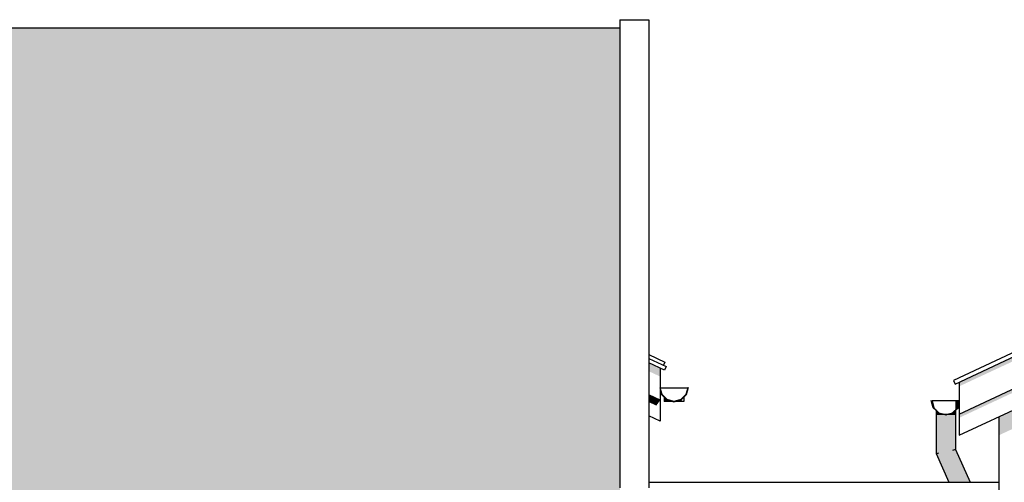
# Model space of a CAD drawing. Header units: millimetres. Extents: x -187988 to -148208, y 72497 to 86342.
# Tile 20 of 22: x -168179 to -163151, y 83980 to 86342. Entities that reach past the tile are written whole.
import ezdxf

# ---------------------------------------------------------------- set-up
doc = ezdxf.new("R2010")
doc.units = ezdxf.units.MM
doc.header["$LTSCALE"] = 0.5
doc.header["$MEASUREMENT"] = 0
doc.linetypes.add('PLINE', pattern=[0])
for name, color, linetype in [('23-- Yttervegger(Nye konstruksjoner)', 7, 'Continuous'), ('251- Frittbærende dekker(Nye konstruksjoner)', 7, 'Continuous'), ('26-- Yttertak(Nye konstruksjoner)', 7, 'Continuous'), ('265- Gesimser_ takrenner og nedløp(Nye konstruksjoner)', 7, 'Continuous')]:
    doc.layers.add(name, color=color, linetype=linetype)
doc.layers.add('262- Taktekking(Nye konstruksjoner)', color=7, linetype='Continuous', lineweight=0)

msp = doc.modelspace()

# ---------------------------------------------------------------- hatches: boundary and pattern name
at = {"layer": '23-- Yttervegger(Nye konstruksjoner)', "linetype": 'Continuous'}
msp.add_hatch(color=256, dxfattribs=at).paths.add_polyline_path([(-163179.7, 84314.3), (-163179.7, 84219.6), (-160033.9, 85686.5), (-160033.7, 85686.7), (-160033.7, 85686.5), (-154987.7, 83333.5), (-154987.7, 83521.5), (-159933.7, 85827.9), (-159933.7, 86002.3), (-159933.9, 86002.2), (-159933.9, 85827.9)])
at = {"layer": '26-- Yttertak(Nye konstruksjoner)', "linetype": 'Continuous'}
for points in [[(-165136.7, 83922.4), (-165013.5, 83922.4), (-165008.8, 83922.4), (-165008.8, 83933.7), (-165113.8, 83933.7), (-165113.8, 86298.7), (-165136.7, 86298.7)], [(-164907.7, 84563), (-164907.7, 84563), (-164907.7, 84523.8), (-164907.7, 84523.9)]]:
    msp.add_hatch(color=256, dxfattribs=at).paths.add_polyline_path(points)
at = {"layer": '262- Taktekking(Nye konstruksjoner)', "linetype": 'Continuous'}
h = msp.add_hatch(dxfattribs=at)
h.set_pattern_fill('Tak_03_0003', color=256, style=0, pattern_type=2)
h.set_pattern_definition([(90, (-181179.66, 83922.35), (-300, 0), []), (337.0902, (-181179.66, 83954.05), (300, 126.7855), [81.4227, -244.268]), (337.0902, (-180879.66, 83954.05), (300, 126.7855), [81.4227, -244.268]), (0, (-181104.66, 83922.35), (4e-06, 126.7855), [150, -150]), (22.9098, (-180954.66, 83922.35), (-300, 126.7855), [81.4227, -244.268]), (22.9098, (-180654.66, 83922.35), (-300, 126.7855), [81.4227, -244.268])])
h.paths.add_polyline_path([(-181179.7, 83922.3), (-166594.7, 83922.4), (-165177.6, 83922.4), (-165013.5, 83922.4), (-165008.8, 83922.4), (-165008.8, 83933.7), (-165113.8, 83933.7), (-165113.8, 86298.7), (-181073.6, 86298.7), (-181073.6, 83933.7), (-181178.6, 83933.7), (-181178.6, 83922.4), (-181179.7, 83922.4)])
h = msp.add_hatch(dxfattribs=at)
h.set_pattern_fill('Tak_03_0003', color=256, style=0, pattern_type=2)
h.set_pattern_definition([(65, (-164945.97, 84480.87), (-271.9, 126.8), []), (200, (-164914.27, 84548.85), (-145.1, 398.68), [106.07, -318.2]), (200, (-165186.17, 84675.63), (-145.1, 398.68), [106.07, -318.2]), (155, (-165013.94, 84512.57), (126.8, 271.9), [150, -150]), (110, (-165149.9, 84575.96), (398.68, 145.1), [106.07, -318.2]), (110, (-165421.8, 84702.75), (398.68, 145.1), [106.07, -318.2])])
h.paths.add_polyline_path([(-164907.7, 84563), (-164907.7, 84563), (-164907.7, 84463)])
at = {"layer": '265- Gesimser_ takrenner og nedløp(Nye konstruksjoner)', "linetype": 'Continuous'}
for points in [[(-163381.8, 84469.7), (-159956.9, 86066.8), (-159956.7, 86067.1), (-159956.7, 86066.8), (-159933.9, 86056.2), (-159933.9, 86099.3), (-163381.8, 84491.5)], [(-163381.8, 84309.2), (-159953.9, 85907.7), (-159953.7, 85908), (-159953.7, 85907.7), (-159933.9, 85898.5), (-159933.9, 85936), (-163381.8, 84328.2)], [(-164965.8, 84590.1), (-164965.8, 84546.9), (-164909.8, 84520.8), (-164907.7, 84523.8), (-164907.7, 84563)], [(-163381.9, 84395.4), (-163381.8, 84395.4), (-163381.8, 84491.5), (-163381.9, 84491.5)], [(-164907.7, 84399.7), (-164965.8, 84426.8), (-164965.8, 84389.2), (-164927.7, 84371.5)], [(-164881, 84410.7), (-164887.7, 84417.4), (-164887.7, 84393), (-164881, 84393)], [(-164794.4, 84410.7), (-164794.4, 84403.5), (-164787.7, 84413), (-164787.7, 84417.4)], [(-164862.7, 84399.7), (-164872.7, 84402.4), (-164881, 84410.7), (-164881, 84393), (-164862.7, 84393)], [(-164862.7, 84399.7), (-164862.7, 84393), (-164837.7, 84393)], [(-164812.7, 84399.7), (-164837.7, 84393), (-164812.7, 84393)], [(-164802.7, 84402.4), (-164812.7, 84399.7), (-164812.7, 84393), (-164801.8, 84393), (-164794.4, 84403.5), (-164794.4, 84410.7)], [(-163401.8, 84395.4), (-163401.8, 84347.6), (-163389, 84360.4), (-163381.8, 84387.3), (-163381.8, 84395.4)], [(-163399.7, 84349.8), (-163399.7, 84349.8), (-163389, 84360.4), (-163381.8, 84387.2), (-163381.8, 84387.3), (-163389, 84360.4)], [(-163381.8, 84387.2), (-163381.9, 84387), (-163381.9, 84383.4), (-163381.8, 84383.4)], [(-163381.9, 84220.1), (-163381.8, 84220.1), (-163381.8, 84328.2), (-163381.8, 84383.4), (-163381.9, 84383.4)], [(-163493, 84343.1), (-163499.7, 84349.8), (-163499.7, 84325.4), (-163493, 84325.4)], [(-163499.6, 84325.4), (-163499.6, 84126.5), (-163495.8, 84127.4), (-163495.8, 84325.4)], [(-163495.8, 84325.4), (-163495.8, 84127.4), (-163484.9, 84129.7), (-163484.9, 84325.4)], [(-163474.7, 84332.1), (-163484.7, 84334.8), (-163493, 84343.1), (-163493, 84325.4), (-163474.7, 84325.4)], [(-163484.9, 84325.4), (-163484.9, 84129.7), (-163468.7, 84133.1), (-163468.7, 84325.4), (-163474.7, 84325.4)], [(-163474.7, 84332.1), (-163474.7, 84325.4), (-163449.7, 84325.4)], [(-163468.7, 84133.1), (-163449.6, 84137.2), (-163449.6, 84325.4), (-163449.7, 84325.4), (-163468.7, 84325.4)], [(-163424.7, 84332.1), (-163449.7, 84325.4), (-163424.7, 84325.4)], [(-163430.4, 84325.4), (-163449.6, 84325.4), (-163449.6, 84137.2), (-163430.4, 84141.2)], [(-163424.7, 84325.4), (-163430.4, 84325.4), (-163430.4, 84141.2), (-163414.2, 84144.7), (-163414.2, 84325.4)], [(-163406.4, 84343.1), (-163414.7, 84334.8), (-163424.7, 84332.1), (-163424.7, 84325.4), (-163406.4, 84325.4)], [(-163414.2, 84144.7), (-163403.4, 84147), (-163403.4, 84325.4), (-163414.2, 84325.4)], [(-163399.7, 84349.8), (-163406.4, 84343.1), (-163406.4, 84325.4), (-163399.7, 84325.4)], [(-163399.7, 84325.4), (-163403.4, 84325.4), (-163403.4, 84147), (-163399.6, 84147.8), (-163399.6, 84337.2), (-163399.7, 84337.2)], [(-163499.6, 84126.5), (-163434.4, 83980), (-163430.3, 83980), (-163495.8, 84127.4)], [(-163484.9, 84129.7), (-163495.8, 84127.4), (-163430.3, 83980), (-163418.4, 83980)], [(-163484.9, 84129.7), (-163418.4, 83980), (-163400.7, 83980), (-163468.7, 84133.1)], [(-163449.6, 84137.2), (-163468.7, 84133.1), (-163400.7, 83980), (-163379.7, 83980)], [(-163430.4, 84141.2), (-163449.6, 84137.2), (-163379.7, 83980), (-163358.8, 83980)], [(-163414.2, 84144.7), (-163430.4, 84141.2), (-163358.8, 83980), (-163341, 83980)], [(-163414.2, 84144.7), (-163341, 83980), (-163329.2, 83980), (-163403.4, 84147)], [(-163403.4, 84147), (-163329.2, 83980), (-163325, 83980), (-163399.6, 84147.8)]]:
    msp.add_hatch(color=256, dxfattribs=at).paths.add_polyline_path(points)

# ---------------------------------------------------------------- linework, layer by layer
at = {"layer": '23-- Yttervegger(Nye konstruksjoner)', "linetype": 'PLINE'}
msp.add_line((-163179.7, 84314.3), (-163179.7, 81200), dxfattribs=at)
at = {"layer": '251- Frittbærende dekker(Nye konstruksjoner)', "linetype": 'PLINE'}
msp.add_line((-164965.8, 83980), (-163179.7, 83980), dxfattribs=at)
at = {"layer": '26-- Yttertak(Nye konstruksjoner)', "linetype": 'PLINE'}
msp.add_line((-165113.8, 86298.7), (-181073.6, 86298.7), dxfattribs=at)
at = {"layer": '265- Gesimser_ takrenner og nedløp(Nye konstruksjoner)', "linetype": 'PLINE'}
for p, q in [((-165113.8, 86341.8), (-165113.8, 83951.9)), ((-165113.8, 86341.8), (-164965.8, 86341.8)), ((-164965.8, 86341.8), (-164965.8, 83951.9)), ((-159933.9, 86121.4), (-163411.2, 84499.9)), ((-159933.9, 86121.4), (-163411.1, 84499.9)), ((-163402.7, 84481.8), (-159933.9, 86099.3)), ((-163381.8, 84328.2), (-159933.9, 85936)), ((-163381.8, 84220.1), (-159933.9, 85827.9)), ((-164965.8, 84632.3), (-164884, 84594.2)), ((-164965.8, 84612.2), (-164878.4, 84571.4)), ((-164886.8, 84553.3), (-164965.8, 84590.1)), ((-164884, 84594.2), (-164891.7, 84577.7)), ((-164878.4, 84571.4), (-164886.8, 84553.3)), ((-164907.7, 84563), (-164907.7, 84399.7)), ((-164773.6, 84428), (-164763.7, 84465)), ((-163411.2, 84499.9), (-163402.7, 84481.8)), ((-163411.1, 84499.9), (-163402.7, 84481.8)), ((-163381.9, 84491.5), (-163381.9, 84395.4)), ((-163381.8, 84491.5), (-163381.8, 84328.2)), ((-164907.7, 84399.7), (-164965.8, 84426.8)), ((-164898.3, 84428), (-164907.7, 84463)), ((-164907.7, 84463), (-164837.7, 84463)), ((-164907.7, 84450), (-164901.8, 84428)), ((-164901.8, 84428), (-164874.7, 84400.9)), ((-164872.7, 84402.4), (-164898.3, 84428)), ((-164887.7, 84417.4), (-164887.7, 84393)), ((-164837.7, 84463), (-164767.7, 84463)), ((-164777.1, 84428), (-164802.7, 84402.4)), ((-164800.7, 84400.9), (-164773.6, 84428)), ((-164787.7, 84417.4), (-164787.7, 84393)), ((-164767.7, 84463), (-164777.1, 84428)), ((-164907.7, 84399.7), (-164907.7, 84291.6)), ((-164881, 84393), (-164887.7, 84393)), ((-164862.7, 84393), (-164881, 84393)), ((-164874.7, 84400.9), (-164837.7, 84391)), ((-164837.7, 84393), (-164872.7, 84402.4)), ((-164837.7, 84393), (-164862.7, 84393)), ((-164802.7, 84402.4), (-164837.7, 84393)), ((-164837.7, 84391), (-164800.7, 84400.9)), ((-164812.7, 84393), (-164837.7, 84393)), ((-164794.4, 84393), (-164812.7, 84393)), ((-164787.7, 84393), (-164794.4, 84393)), ((-163513.7, 84360.4), (-163523.7, 84397.4)), ((-163519.7, 84395.4), (-163510.3, 84360.4)), ((-163449.7, 84395.4), (-163519.7, 84395.4)), ((-163381.8, 84395.4), (-163449.7, 84395.4)), ((-163389, 84360.4), (-163381.8, 84387.3)), ((-163389, 84360.4), (-163381.9, 84387)), ((-163381.8, 84374.4), (-163385.6, 84360.4)), ((-163381.9, 84387), (-163381.8, 84387.2)), ((-163381.9, 84387.2), (-163381.9, 84387)), ((-163381.9, 84387), (-163381.9, 84383.4)), ((-163381.9, 84383.4), (-163381.9, 84220.1)), ((-164907.7, 84291.6), (-164965.8, 84318.7)), ((-163499.7, 84346.3), (-163513.7, 84360.4)), ((-163510.3, 84360.4), (-163484.7, 84334.8)), ((-163499.7, 84349.8), (-163499.7, 84325.4)), ((-163493, 84325.4), (-163499.7, 84325.4)), ((-163499.6, 84325.4), (-163499.6, 84126.5)), ((-163474.7, 84325.4), (-163493, 84325.4)), ((-163484.7, 84334.8), (-163449.7, 84325.4)), ((-163449.7, 84325.4), (-163474.7, 84325.4)), ((-163449.7, 84323.4), (-163457.1, 84325.4)), ((-163449.7, 84325.4), (-163414.7, 84334.8)), ((-163424.7, 84325.4), (-163449.7, 84325.4)), ((-163442.2, 84325.4), (-163449.7, 84323.4)), ((-163449.7, 84323.4), (-163449.7, 84323.4)), ((-163449.7, 84323.4), (-163449.7, 84323.4)), ((-163449.7, 84323.4), (-163449.7, 84323.4)), ((-163449.7, 84323.4), (-163449.7, 84323.4)), ((-163449.7, 84323.4), (-163449.7, 84323.4)), ((-163449.7, 84323.4), (-163449.7, 84323.4)), ((-163449.7, 84323.4), (-163449.7, 84323.4)), ((-163449.7, 84323.4), (-163449.7, 84323.4)), ((-163449.7, 84323.4), (-163449.7, 84323.4)), ((-163449.7, 84323.4), (-163449.7, 84323.4)), ((-163449.7, 84323.4), (-163449.7, 84323.4)), ((-163449.7, 84323.4), (-163449.7, 84323.4)), ((-163449.7, 84323.4), (-163449.7, 84323.4)), ((-163449.7, 84323.4), (-163449.7, 84323.4)), ((-163449.7, 84323.4), (-163449.7, 84323.4)), ((-163449.7, 84323.4), (-163449.7, 84323.4)), ((-163449.7, 84323.4), (-163449.7, 84323.4)), ((-163449.6, 84323.4), (-163449.7, 84323.4)), ((-163449.6, 84323.4), (-163449.6, 84323.4)), ((-163449.6, 84323.4), (-163449.6, 84323.4)), ((-163449.6, 84323.4), (-163449.6, 84323.4)), ((-163449.6, 84323.4), (-163449.6, 84323.4)), ((-163449.6, 84323.4), (-163449.6, 84323.4)), ((-163449.6, 84323.4), (-163449.6, 84323.4)), ((-163449.6, 84323.4), (-163449.6, 84323.4)), ((-163449.6, 84323.4), (-163449.6, 84323.4)), ((-163449.6, 84323.4), (-163449.6, 84323.4)), ((-163449.6, 84323.4), (-163449.6, 84323.4)), ((-163449.6, 84323.4), (-163449.6, 84323.4)), ((-163449.6, 84323.4), (-163449.6, 84323.4)), ((-163449.6, 84323.4), (-163449.6, 84323.4)), ((-163449.6, 84323.4), (-163449.6, 84323.4)), ((-163449.6, 84323.4), (-163449.6, 84323.4)), ((-163449.6, 84323.4), (-163449.6, 84323.4)), ((-163449.6, 84323.4), (-163449.6, 84323.4)), ((-163449.6, 84323.4), (-163449.6, 84323.4)), ((-163449.6, 84323.4), (-163449.6, 84323.4)), ((-163449.6, 84323.4), (-163449.6, 84323.4)), ((-163449.6, 84323.4), (-163449.6, 84323.4)), ((-163449.6, 84323.4), (-163449.6, 84323.4)), ((-163449.6, 84323.4), (-163449.6, 84323.4)), ((-163449.6, 84323.4), (-163449.6, 84323.4)), ((-163449.6, 84323.4), (-163449.6, 84323.4)), ((-163449.6, 84323.4), (-163449.6, 84323.4)), ((-163449.6, 84323.4), (-163449.6, 84323.4)), ((-163449.6, 84323.4), (-163449.6, 84323.4)), ((-163449.6, 84323.4), (-163449.6, 84323.4)), ((-163449.6, 84323.4), (-163449.6, 84323.4)), ((-163449.6, 84323.4), (-163449.6, 84323.4)), ((-163449.6, 84323.4), (-163449.6, 84323.4)), ((-163449.6, 84323.4), (-163449.6, 84323.4)), ((-163442.2, 84325.4), (-163442.2, 84325.4)), ((-163442.2, 84325.4), (-163442.2, 84325.4)), ((-163442.2, 84325.4), (-163442.2, 84325.4)), ((-163442.2, 84325.4), (-163442.2, 84325.4)), ((-163442.2, 84325.4), (-163442.2, 84325.4)), ((-163442.2, 84325.4), (-163442.2, 84325.4)), ((-163442.2, 84325.4), (-163442.2, 84325.4)), ((-163442.2, 84325.4), (-163442.2, 84325.4)), ((-163442.2, 84325.4), (-163442.2, 84325.4)), ((-163442.2, 84325.4), (-163442.2, 84325.4)), ((-163442.2, 84325.4), (-163442.2, 84325.4)), ((-163442.2, 84325.4), (-163442.2, 84325.4)), ((-163442.2, 84325.4), (-163442.2, 84325.4)), ((-163442.2, 84325.4), (-163442.2, 84325.4)), ((-163442.2, 84325.4), (-163442.2, 84325.4)), ((-163442.2, 84325.4), (-163442.2, 84325.4)), ((-163442.2, 84325.4), (-163442.2, 84325.4)), ((-163442.2, 84325.4), (-163442.2, 84325.4)), ((-163442.2, 84325.4), (-163442.2, 84325.4)), ((-163442.2, 84325.4), (-163442.2, 84325.4)), ((-163442.2, 84325.4), (-163442.2, 84325.4)), ((-163442.2, 84325.4), (-163442.2, 84325.4)), ((-163442.2, 84325.4), (-163442.2, 84325.4)), ((-163442.2, 84325.4), (-163442.2, 84325.4)), ((-163442.2, 84325.4), (-163442.2, 84325.4)), ((-163442.2, 84325.4), (-163442.2, 84325.4)), ((-163442.2, 84325.4), (-163442.2, 84325.4)), ((-163442.2, 84325.4), (-163442.2, 84325.4)), ((-163442.2, 84325.4), (-163442.2, 84325.4)), ((-163442.2, 84325.4), (-163442.2, 84325.4)), ((-163442.2, 84325.4), (-163442.2, 84325.4)), ((-163442.2, 84325.4), (-163442.2, 84325.4)), ((-163442.2, 84325.4), (-163442.2, 84325.4)), ((-163442.2, 84325.4), (-163442.2, 84325.4)), ((-163442.2, 84325.4), (-163442.2, 84325.4)), ((-163442.2, 84325.4), (-163442.2, 84325.4)), ((-163442.2, 84325.4), (-163442.2, 84325.4)), ((-163442.2, 84325.4), (-163442.2, 84325.4)), ((-163442.2, 84325.4), (-163442.2, 84325.4)), ((-163442.2, 84325.4), (-163442.2, 84325.4)), ((-163442.2, 84325.4), (-163442.2, 84325.4)), ((-163442.2, 84325.4), (-163442.2, 84325.4)), ((-163442.2, 84325.4), (-163442.2, 84325.4)), ((-163442.2, 84325.4), (-163442.2, 84325.4)), ((-163442.2, 84325.4), (-163442.2, 84325.4)), ((-163442.2, 84325.4), (-163442.2, 84325.4)), ((-163442.2, 84325.4), (-163442.2, 84325.4)), ((-163442.2, 84325.4), (-163442.2, 84325.4)), ((-163442.2, 84325.4), (-163442.2, 84325.4)), ((-163442.2, 84325.4), (-163442.2, 84325.4)), ((-163442.2, 84325.4), (-163442.2, 84325.4)), ((-163406.4, 84325.4), (-163424.7, 84325.4)), ((-163414.7, 84334.8), (-163389, 84360.4)), ((-163399.7, 84325.4), (-163406.4, 84325.4)), ((-163385.6, 84360.4), (-163399.7, 84346.3)), ((-163399.7, 84349.8), (-163389, 84360.4)), ((-163399.7, 84349.8), (-163399.7, 84325.4)), ((-163399.7, 84346.3), (-163399.7, 84346.3)), ((-163399.7, 84346.3), (-163399.7, 84346.3)), ((-163399.7, 84346.3), (-163399.7, 84346.3)), ((-163399.7, 84346.3), (-163399.7, 84346.3)), ((-163399.7, 84346.3), (-163399.7, 84346.3)), ((-163399.7, 84346.3), (-163399.7, 84346.3)), ((-163399.7, 84346.3), (-163399.7, 84346.3)), ((-163399.7, 84346.3), (-163399.7, 84346.3)), ((-163399.7, 84346.3), (-163399.7, 84346.3)), ((-163399.7, 84346.3), (-163399.7, 84346.3)), ((-163399.7, 84346.3), (-163399.7, 84346.3)), ((-163399.7, 84346.3), (-163399.7, 84346.3)), ((-163399.7, 84346.3), (-163399.7, 84346.3)), ((-163399.7, 84346.3), (-163399.7, 84346.3)), ((-163399.7, 84346.3), (-163399.7, 84346.3)), ((-163399.7, 84346.3), (-163399.7, 84346.3)), ((-163399.7, 84346.3), (-163399.7, 84346.3)), ((-163399.7, 84346.3), (-163399.7, 84346.3)), ((-163399.7, 84346.3), (-163399.7, 84346.3)), ((-163399.7, 84346.3), (-163399.7, 84346.3)), ((-163399.7, 84346.3), (-163399.7, 84346.3)), ((-163399.7, 84346.3), (-163399.7, 84346.3)), ((-163399.7, 84346.3), (-163399.7, 84346.3)), ((-163399.7, 84346.3), (-163399.7, 84346.3)), ((-163399.7, 84346.3), (-163399.7, 84346.3)), ((-163399.7, 84346.3), (-163399.7, 84346.3)), ((-163399.7, 84337.2), (-163399.6, 84337.2)), ((-163399.6, 84337.2), (-163399.6, 84147.8)), ((-163381.8, 84328.2), (-163381.8, 84220.1)), ((-163499.6, 84126.5), (-163495.8, 84127.4)), ((-163499.6, 84126.5), (-163434.4, 83980)), ((-163495.8, 84127.4), (-163484.9, 84129.7)), ((-163414.2, 84144.7), (-163403.4, 84147)), ((-163403.4, 84147), (-163399.6, 84147.8)), ((-163399.6, 84147.8), (-163325, 83980))]:
    msp.add_line(p, q, dxfattribs=at)

doc.saveas('drawing.dxf')
